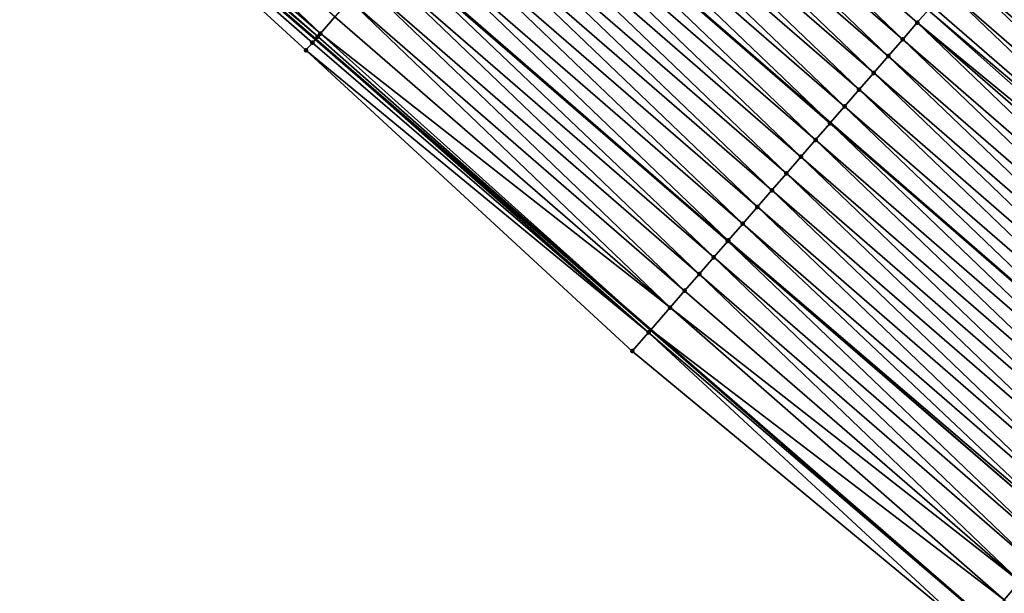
# Model space of a CAD drawing. Header units: feet. Extents: x 2017424 to 2024169, y 808042 to 818730.
# Tile 169 of 256: x 2018926 to 2018970, y 817406 to 817432. Entities that reach past the tile are written whole.
import ezdxf

# ---------------------------------------------------------------- set-up
doc = ezdxf.new("R2010")
doc.units = ezdxf.units.FT
doc.header["$MEASUREMENT"] = 0
for name, color, linetype, lineweight in [('EP_Travel Lane', 172, 'Continuous', 53), ('NB-Road Shots', 141, 'Continuous', 100), ('NB-Road X-Section', 40, 'Continuous', 13), ('STRIPING', 60, 'Continuous', 53)]:
    doc.layers.add(name, color=color, linetype=linetype, lineweight=lineweight)
doc.layers.add('I-77-MM15-17_NB-Surface-BORDER', color=7, linetype='Continuous')
doc.layers.add('I-77-MM15-17_NB-Surface-TIN', color=7, linetype='Continuous')

msp = doc.modelspace()

# ---------------------------------------------------------------- linework, layer by layer
at = {"layer": 'EP_Travel Lane'}
msp.add_polyline3d([(2018679.915244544, 817651.296942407, 265.5613112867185), (2018695.185495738, 817638.3821200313, 265.3919447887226), (2018710.455550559, 817625.4674637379, 265.1817087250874), (2018725.725785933, 817612.5526547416, 265.0090497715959), (2018740.995981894, 817599.6378790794, 264.8281840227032), (2018756.266327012, 817586.722977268, 264.6783650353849), (2018771.536634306, 817573.8081074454, 264.5206743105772), (2018786.810242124, 817560.8913698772, 264.385724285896), (2018802.084329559, 817547.9807687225, 264.2426014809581), (2018817.358385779, 817535.070193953, 264.0913103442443), (2018832.701104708, 817522.1609300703, 263.9430832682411), (2018848.021889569, 817509.3056202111, 263.821537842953), (2018863.207168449, 817496.5298005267, 263.6983203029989), (2018878.387983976, 817483.5099216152, 263.53832794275), (2018893.568794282, 817470.4900471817, 263.3774655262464), (2018908.714644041, 817457.4700170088, 263.2195613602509), (2018923.871443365, 817444.4221217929, 263.0650736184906), (2018938.981822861, 817431.402658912, 262.8844902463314), (2018954.089652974, 817418.2986364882, 262.6891724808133), (2018969.197641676, 817405.1944765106, 262.516409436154), (2018984.308099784, 817392.0901700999, 262.3623027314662), (2018999.417576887, 817378.9879514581, 262.1726047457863)], dxfattribs=at)
at = {"layer": 'I-77-MM15-17_NB-Surface-BORDER', "color": 3, "linetype": 'Continuous', "lineweight": -3}
msp.add_polyline3d([(2018998.315566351, 817377.7179933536, 262.1044480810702), (2018983.699811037, 817391.389350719, 262.3112769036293), (2018968.662655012, 817404.5779871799, 262.4949297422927), (2018953.25991355, 817417.3428071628, 262.6335508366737), (2018938.547647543, 817430.9025963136, 262.8489513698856), (2018923.816493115, 817444.3583262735, 263.0619861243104), (2018908.472494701, 817457.1889091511, 263.2042565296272), (2018893.300918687, 817470.1779385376, 263.3587733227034), (2018877.897395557, 817482.9383015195, 263.5059968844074), (2018862.474259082, 817495.6759465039, 263.6408178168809), (2018847.242212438, 817508.3769615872, 263.7586813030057), (2018832.143499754, 817521.4967048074, 263.9068526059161), (2018816.564544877, 817534.131511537, 264.0289594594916), (2018801.430892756, 817547.2079866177, 264.2069460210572), (2018786.380197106, 817560.3827849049, 264.3616748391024), (2018771.058846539, 817573.2433759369, 264.4977271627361), (2018756.038213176, 817586.4533273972, 264.6700593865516), (2018740.274153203, 817598.7845887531, 264.8047430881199), (2018725.120969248, 817611.8377022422, 264.9878453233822), (2018709.955365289, 817624.8761507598, 265.168795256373), (2018695.161368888, 817638.3535921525, 265.3918769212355), (2018679.766550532, 817651.1211484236, 265.558469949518)], dxfattribs=at)
at = {"layer": 'I-77-MM15-17_NB-Surface-TIN', "color": 128, "linetype": 'Continuous', "lineweight": -3}
for points in [[(2018939.2006566, 817431.6547929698, 262.8959480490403), (2018924.741977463, 817445.4329671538, 263.0984362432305), (2018924.089440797, 817444.6752099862, 263.0773222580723)], [(2018939.2006566, 817431.6547929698, 262.8959480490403), (2018939.856075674, 817432.410058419, 262.9225164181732), (2018924.741977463, 817445.4329671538, 263.0984362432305)], [(2018965.450076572, 817431.390749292, 263.076122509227), (2018950.997657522, 817445.250041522, 263.2970519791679), (2018950.342280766, 817444.4947393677, 263.2765008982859)], [(2018965.450076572, 817431.390749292, 263.076122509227), (2018966.105469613, 817432.1460373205, 263.0989892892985), (2018950.997657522, 817445.250041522, 263.2970519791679)], [(2018966.105469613, 817432.1460373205, 263.0989892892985), (2018966.594692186, 817432.7098561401, 263.1140202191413), (2018950.997657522, 817445.250041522, 263.2970519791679)], [(2018939.081843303, 817431.5179048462, 262.8893608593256), (2018924.089440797, 817444.6752099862, 263.0773222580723), (2018923.871443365, 817444.4221217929, 263.0650736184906)], [(2018939.081843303, 817431.5179048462, 262.8893608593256), (2018939.2006566, 817431.6547929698, 262.8959480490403), (2018924.089440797, 817444.6752099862, 263.0773222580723)], [(2018923.816493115, 817444.3583262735, 263.0619861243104), (2018938.981822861, 817431.402658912, 262.8844902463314), (2018923.871443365, 817444.4221217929, 263.0650736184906)], [(2018938.838509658, 817431.2375300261, 262.877511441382), (2018938.981822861, 817431.402658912, 262.8844902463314), (2018923.816493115, 817444.3583262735, 263.0619861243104)], [(2018938.838509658, 817431.2375300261, 262.877511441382), (2018923.816493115, 817444.3583262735, 263.0619861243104), (2018938.547647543, 817430.9025963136, 262.8489513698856)], [(2018939.081843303, 817431.5179048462, 262.8893608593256), (2018923.871443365, 817444.4221217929, 263.0650736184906), (2018938.981822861, 817431.402658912, 262.8844902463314)], [(2018964.794690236, 817430.6354554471, 263.0542092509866), (2018950.342280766, 817444.4947393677, 263.2765008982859), (2018949.686883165, 817443.7394552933, 263.2529858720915)], [(2018964.794690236, 817430.6354554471, 263.0542092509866), (2018965.450076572, 817431.390749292, 263.076122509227), (2018950.342280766, 817444.4947393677, 263.2765008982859)], [(2018964.139318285, 817429.8801491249, 263.0343414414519), (2018949.686883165, 817443.7394552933, 263.2529858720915), (2018949.031493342, 817442.984164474, 263.2305766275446)], [(2018964.139318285, 817429.8801491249, 263.0343414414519), (2018964.794690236, 817430.6354554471, 263.0542092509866), (2018949.686883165, 817443.7394552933, 263.2529858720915)], [(2018963.48395953, 817429.124831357, 263.0163499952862), (2018949.031493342, 817442.984164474, 263.2305766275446), (2018948.376113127, 817442.2288653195, 263.2095337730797)], [(2018963.48395953, 817429.124831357, 263.0163499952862), (2018964.139318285, 817429.8801491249, 263.0343414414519), (2018949.031493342, 817442.984164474, 263.2305766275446)], [(2018962.828594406, 817428.3695191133, 262.9974529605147), (2018948.376113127, 817442.2288653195, 263.2095337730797), (2018947.720729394, 817441.4735692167, 263.1879906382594)], [(2018962.828594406, 817428.3695191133, 262.9974529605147), (2018963.48395953, 817429.124831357, 263.0163499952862), (2018948.376113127, 817442.2288653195, 263.2095337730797)], [(2018947.720729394, 817441.4735692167, 263.1879906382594), (2018947.072920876, 817440.7269980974, 263.1670528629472), (2018962.180793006, 817427.6229392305, 262.9777095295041)], [(2018962.828594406, 817428.3695191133, 262.9974529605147), (2018947.720729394, 817441.4735692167, 263.1879906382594), (2018962.180793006, 817427.6229392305, 262.9777095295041)], [(2018961.517839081, 817426.8589163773, 262.9560930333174), (2018947.065348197, 817440.7182709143, 263.1668081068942), (2018946.40997655, 817439.9629643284, 263.1469835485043)], [(2018962.173221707, 817427.6142134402, 262.9774787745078), (2018947.072920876, 817440.7269980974, 263.1670528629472), (2018947.065348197, 817440.7182709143, 263.1668081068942)], [(2018961.517839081, 817426.8589163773, 262.9560930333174), (2018962.173221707, 817427.6142134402, 262.9774787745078), (2018947.065348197, 817440.7182709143, 263.1668081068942)], [(2018962.173221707, 817427.6142134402, 262.9774787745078), (2018962.180793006, 817427.6229392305, 262.9777095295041), (2018947.072920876, 817440.7269980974, 263.1670528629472)], [(2018960.862445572, 817426.1036287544, 262.9331597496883), (2018946.40997655, 817439.9629643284, 263.1469835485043), (2018945.754601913, 817439.2076603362, 263.1267337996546)], [(2018960.862445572, 817426.1036287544, 262.9331597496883), (2018961.517839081, 817426.8589163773, 262.9560930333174), (2018946.40997655, 817439.9629643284, 263.1469835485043)], [(2018960.207055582, 817425.3483380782, 262.9107270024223), (2018945.754601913, 817439.2076603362, 263.1267337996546), (2018945.099214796, 817438.4523671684, 263.1047095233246)], [(2018960.207055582, 817425.3483380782, 262.9107270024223), (2018960.862445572, 817426.1036287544, 262.9331597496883), (2018945.754601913, 817439.2076603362, 263.1267337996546)], [(2018959.551672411, 817424.5930414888, 262.8892636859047), (2018945.099214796, 817438.4523671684, 263.1047095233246), (2018944.443842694, 817437.6970609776, 263.0848202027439)], [(2018959.551672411, 817424.5930414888, 262.8892636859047), (2018960.207055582, 817425.3483380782, 262.9107270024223), (2018945.099214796, 817438.4523671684, 263.1047095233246)], [(2018958.896291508, 817423.8377429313, 262.8681229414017), (2018944.443842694, 817437.6970609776, 263.0848202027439), (2018943.788473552, 817436.941752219, 263.0653518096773)], [(2018958.896291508, 817423.8377429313, 262.8681229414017), (2018959.551672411, 817424.5930414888, 262.8892636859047), (2018944.443842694, 817437.6970609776, 263.0848202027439)], [(2018958.240908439, 817423.0824462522, 262.8466743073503), (2018943.788473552, 817436.941752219, 263.0653518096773), (2018943.133097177, 817436.1864497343, 263.0448548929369)], [(2018958.240908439, 817423.0824462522, 262.8466743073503), (2018958.896291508, 817423.8377429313, 262.8681229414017), (2018943.788473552, 817436.941752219, 263.0653518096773)], [(2018970.03763769, 817436.6779304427, 263.2091486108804), (2018969.966004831, 817436.5953749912, 263.2069529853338), (2018985.073937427, 817423.4912636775, 263.0262041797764)], [(2018984.49024117, 817422.8184782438, 263.0144408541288), (2018969.966004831, 817436.5953749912, 263.2069529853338), (2018969.382264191, 817435.9226254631, 263.1890606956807)], [(2018984.49024117, 817422.8184782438, 263.0144408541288), (2018985.073937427, 817423.4912636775, 263.0262041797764), (2018969.966004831, 817436.5953749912, 263.2069529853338)], [(2018957.585508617, 817422.3271641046, 262.8228434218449), (2018943.133097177, 817436.1864497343, 263.0448548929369), (2018942.477703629, 817435.4311621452, 263.0219160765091)], [(2018957.585508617, 817422.3271641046, 262.8228434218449), (2018958.240908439, 817423.0824462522, 262.8466743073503), (2018943.133097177, 817436.1864497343, 263.0448548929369)], [(2018983.834877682, 817422.0631645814, 262.9957767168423), (2018969.382264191, 817435.9226254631, 263.1890606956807), (2018968.726875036, 817435.1673340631, 263.1667466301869)], [(2018983.834877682, 817422.0631645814, 262.9957767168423), (2018984.49024117, 817422.8184782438, 263.0144408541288), (2018969.382264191, 817435.9226254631, 263.1890606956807)], [(2018956.930091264, 817421.5718971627, 262.796519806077), (2018942.433620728, 817435.3803633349, 263.0201524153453), (2018941.822265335, 817434.6759133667, 262.9926147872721)], [(2018957.563101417, 817422.3013428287, 262.821975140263), (2018942.477703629, 817435.4311621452, 263.0219160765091), (2018942.433620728, 817435.3803633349, 263.0201524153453)], [(2018956.930091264, 817421.5718971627, 262.796519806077), (2018957.563101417, 817422.3013428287, 262.821975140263), (2018942.433620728, 817435.3803633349, 263.0201524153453)], [(2018957.563101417, 817422.3013428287, 262.821975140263), (2018957.585508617, 817422.3271641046, 262.8228434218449), (2018942.477703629, 817435.4311621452, 263.0219160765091)], [(2018983.17951287, 817421.3078520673, 262.9769243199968), (2018968.726875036, 817435.1673340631, 263.1667466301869), (2018968.071518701, 817434.4120141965, 263.1490992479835)], [(2018983.17951287, 817421.3078520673, 262.9769243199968), (2018983.834877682, 817422.0631645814, 262.9957767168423), (2018968.726875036, 817435.1673340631, 263.1667466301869)], [(2018956.274665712, 817420.8166373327, 262.7690302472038), (2018941.822265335, 817434.6759133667, 262.9926147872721), (2018941.166848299, 817433.9206461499, 262.966336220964)], [(2018956.274665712, 817420.8166373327, 262.7690302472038), (2018956.930091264, 817421.5718971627, 262.796519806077), (2018941.822265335, 817434.6759133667, 262.9926147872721)], [(2018982.524162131, 817420.5525273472, 262.9600729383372), (2018968.071518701, 817434.4120141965, 263.1490992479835), (2018967.416180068, 817433.656678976, 263.1339689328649)], [(2018982.524162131, 817420.5525273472, 262.9600729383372), (2018983.17951287, 817421.3078520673, 262.9769243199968), (2018968.071518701, 817434.4120141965, 263.1490992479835)], [(2018955.619251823, 817420.061367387, 262.7431990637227), (2018941.166848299, 817433.9206461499, 262.966336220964), (2018940.511457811, 817433.1653559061, 262.9438325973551)], [(2018955.619251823, 817420.061367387, 262.7431990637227), (2018956.274665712, 817420.8166373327, 262.7690302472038), (2018941.166848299, 817433.9206461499, 262.966336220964)], [(2018981.868814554, 817419.7971998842, 262.9436712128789), (2018967.416180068, 817433.656678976, 263.1339689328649), (2018966.760839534, 817432.9013454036, 263.1185684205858)], [(2018981.868814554, 817419.7971998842, 262.9436712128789), (2018982.524162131, 817420.5525273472, 262.9600729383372), (2018967.416180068, 817433.656678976, 263.1339689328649)], [(2018954.963865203, 817419.3060737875, 262.7212455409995), (2018940.511457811, 817433.1653559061, 262.9438325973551), (2018939.856075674, 817432.410058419, 262.9225164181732)], [(2018954.963865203, 817419.3060737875, 262.7212455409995), (2018955.619251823, 817420.061367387, 262.7431990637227), (2018940.511457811, 817433.1653559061, 262.9438325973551)], [(2018981.560202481, 817419.4415149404, 262.9353129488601), (2018966.594692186, 817432.7098561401, 263.1140202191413), (2018966.105469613, 817432.1460373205, 263.0989892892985)], [(2018981.868814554, 817419.7971998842, 262.9436712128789), (2018966.760839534, 817432.9013454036, 263.1185684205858), (2018966.594692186, 817432.7098561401, 263.1140202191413)], [(2018981.560202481, 817419.4415149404, 262.9353129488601), (2018981.868814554, 817419.7971998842, 262.9436712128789), (2018966.594692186, 817432.7098561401, 263.1140202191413)], [(2018954.963865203, 817419.3060737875, 262.7212455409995), (2018939.856075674, 817432.410058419, 262.9225164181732), (2018939.2006566, 817431.6547929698, 262.8959480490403)], [(2018980.558076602, 817418.2865820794, 262.9047822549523), (2018966.105469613, 817432.1460373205, 263.0989892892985), (2018965.450076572, 817431.390749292, 263.076122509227)], [(2018980.558076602, 817418.2865820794, 262.9047822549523), (2018981.213452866, 817419.0418846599, 262.9252631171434), (2018966.105469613, 817432.1460373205, 263.0989892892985)], [(2018981.213452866, 817419.0418846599, 262.9252631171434), (2018981.560202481, 817419.4415149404, 262.9353129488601), (2018966.105469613, 817432.1460373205, 263.0989892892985)], [(2018953.992947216, 817418.1871933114, 262.6856245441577), (2018938.981822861, 817431.402658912, 262.8844902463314), (2018938.838509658, 817431.2375300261, 262.877511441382)], [(2018939.081843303, 817431.5179048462, 262.8893608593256), (2018938.981822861, 817431.402658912, 262.8844902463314), (2018954.089652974, 817418.2986364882, 262.6891724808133)], [(2018953.992947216, 817418.1871933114, 262.6856245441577), (2018954.089652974, 817418.2986364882, 262.6891724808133), (2018938.981822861, 817431.402658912, 262.8844902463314)], [(2018939.081843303, 817431.5179048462, 262.8893608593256), (2018954.089652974, 817418.2986364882, 262.6891724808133), (2018939.2006566, 817431.6547929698, 262.8959480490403)], [(2018954.963865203, 817419.3060737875, 262.7212455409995), (2018939.2006566, 817431.6547929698, 262.8959480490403), (2018954.089652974, 817418.2986364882, 262.6891724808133)], [(2018979.902693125, 817417.5312857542, 262.8832759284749), (2018965.450076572, 817431.390749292, 263.076122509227), (2018964.794690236, 817430.6354554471, 263.0542092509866)], [(2018979.902693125, 817417.5312857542, 262.8832759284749), (2018980.558076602, 817418.2865820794, 262.9047822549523), (2018965.450076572, 817431.390749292, 263.076122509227)], [(2018953.992947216, 817418.1871933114, 262.6856245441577), (2018938.838509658, 817431.2375300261, 262.877511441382), (2018938.547647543, 817430.9025963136, 262.8489513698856)], [(2018953.992947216, 817418.1871933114, 262.6856245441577), (2018938.547647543, 817430.9025963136, 262.8489513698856), (2018953.25991355, 817417.3428071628, 262.6335508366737)], [(2018979.247323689, 817416.7759772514, 262.8637659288), (2018964.794690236, 817430.6354554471, 263.0542092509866), (2018964.139318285, 817429.8801491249, 263.0343414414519)], [(2018979.247323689, 817416.7759772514, 262.8637659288), (2018979.902693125, 817417.5312857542, 262.8832759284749), (2018964.794690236, 817430.6354554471, 263.0542092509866)], [(2018978.591961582, 817416.0206623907, 262.8452982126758), (2018964.139318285, 817429.8801491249, 263.0343414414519), (2018963.48395953, 817429.124831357, 263.0163499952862)], [(2018978.591961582, 817416.0206623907, 262.8452982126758), (2018979.247323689, 817416.7759772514, 262.8637659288), (2018964.139318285, 817429.8801491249, 263.0343414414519)], [(2018977.936573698, 817415.2653698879, 262.823165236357), (2018963.48395953, 817429.124831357, 263.0163499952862), (2018962.828594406, 817428.3695191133, 262.9974529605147)], [(2018977.936573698, 817415.2653698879, 262.823165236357), (2018978.591961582, 817416.0206623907, 262.8452982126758), (2018963.48395953, 817429.124831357, 263.0163499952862)], [(2018962.828594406, 817428.3695191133, 262.9974529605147), (2018962.180793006, 817427.6229392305, 262.9777095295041), (2018977.2887416, 817414.5188140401, 262.7992394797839)], [(2018977.936573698, 817415.2653698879, 262.823165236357), (2018962.828594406, 817428.3695191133, 262.9974529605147), (2018977.2887416, 817414.5188140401, 262.7992394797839)], [(2018976.625787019, 817413.754794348, 262.7773475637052), (2018962.173221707, 817427.6142134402, 262.9774787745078), (2018961.517839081, 817426.8589163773, 262.9560930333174)], [(2018977.281171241, 817414.5100900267, 262.7989598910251), (2018962.180793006, 817427.6229392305, 262.9777095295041), (2018962.173221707, 817427.6142134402, 262.9774787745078)], [(2018976.625787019, 817413.754794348, 262.7773475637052), (2018977.281171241, 817414.5100900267, 262.7989598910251), (2018962.173221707, 817427.6142134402, 262.9774787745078)], [(2018977.281171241, 817414.5100900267, 262.7989598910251), (2018977.2887416, 817414.5188140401, 262.7992394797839), (2018962.180793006, 817427.6229392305, 262.9777095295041)], [(2018975.970409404, 817412.9994929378, 262.7566748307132), (2018961.517839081, 817426.8589163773, 262.9560930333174), (2018960.862445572, 817426.1036287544, 262.9331597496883)], [(2018975.970409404, 817412.9994929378, 262.7566748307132), (2018976.625787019, 817413.754794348, 262.7773475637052), (2018961.517839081, 817426.8589163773, 262.9560930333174)], [(2018975.315033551, 817412.2441900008, 262.7362524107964), (2018960.862445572, 817426.1036287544, 262.9331597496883), (2018960.207055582, 817425.3483380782, 262.9107270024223)], [(2018975.315033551, 817412.2441900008, 262.7362524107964), (2018975.970409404, 817412.9994929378, 262.7566748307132), (2018960.862445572, 817426.1036287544, 262.9331597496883)], [(2018974.659656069, 817411.4888884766, 262.7155983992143), (2018960.207055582, 817425.3483380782, 262.9107270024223), (2018959.551672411, 817424.5930414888, 262.8892636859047)], [(2018974.659656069, 817411.4888884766, 262.7155983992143), (2018975.315033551, 817412.2441900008, 262.7362524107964), (2018960.207055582, 817425.3483380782, 262.9107270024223)], [(2018974.004291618, 817410.7335756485, 262.6967974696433), (2018959.551672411, 817424.5930414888, 262.8892636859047), (2018958.896291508, 817423.8377429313, 262.8681229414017)], [(2018974.004291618, 817410.7335756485, 262.6967974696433), (2018974.659656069, 817411.4888884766, 262.7155983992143), (2018959.551672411, 817424.5930414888, 262.8892636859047)], [(2018973.348922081, 817409.9782672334, 262.6772731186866), (2018958.896291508, 817423.8377429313, 262.8681229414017), (2018958.240908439, 817423.0824462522, 262.8466743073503)], [(2018973.348922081, 817409.9782672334, 262.6772731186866), (2018974.004291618, 817410.7335756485, 262.6967974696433), (2018958.896291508, 817423.8377429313, 262.8681229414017)], [(2018972.789929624, 817409.3340798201, 262.6573015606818), (2018958.240908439, 817423.0824462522, 262.8466743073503), (2018957.585508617, 817422.3271641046, 262.8228434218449)], [(2018972.789929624, 817409.3340798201, 262.6573015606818), (2018973.348922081, 817409.9782672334, 262.6772731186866), (2018958.240908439, 817423.0824462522, 262.8466743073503)], [(2018972.038093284, 817408.4677282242, 262.6254667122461), (2018957.563101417, 817422.3013428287, 262.821975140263), (2018956.930091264, 817421.5718971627, 262.796519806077)], [(2018972.693522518, 817409.2229848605, 262.6534794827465), (2018957.585508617, 817422.3271641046, 262.8228434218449), (2018957.563101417, 817422.3013428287, 262.821975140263)], [(2018972.038093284, 817408.4677282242, 262.6254667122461), (2018972.693522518, 817409.2229848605, 262.6534794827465), (2018957.563101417, 817422.3013428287, 262.821975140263)], [(2018972.693522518, 817409.2229848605, 262.6534794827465), (2018972.789929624, 817409.3340798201, 262.6573015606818), (2018957.585508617, 817422.3271641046, 262.8228434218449)], [(2018971.38266906, 817407.7124672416, 262.5981664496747), (2018956.930091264, 817421.5718971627, 262.796519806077), (2018956.274665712, 817420.8166373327, 262.7690302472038)], [(2018971.38266906, 817407.7124672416, 262.5981664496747), (2018972.038093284, 817408.4677282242, 262.6254667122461), (2018956.930091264, 817421.5718971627, 262.796519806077)], [(2018970.727270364, 817406.957184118, 262.5744959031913), (2018956.274665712, 817420.8166373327, 262.7690302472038), (2018955.619251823, 817420.061367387, 262.7431990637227)], [(2018970.727270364, 817406.957184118, 262.5744959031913), (2018971.38266906, 817407.7124672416, 262.5981664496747), (2018956.274665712, 817420.8166373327, 262.7690302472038)], [(2018970.727270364, 817406.957184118, 262.5744959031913), (2018955.619251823, 817420.061367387, 262.7431990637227), (2018954.963865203, 817419.3060737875, 262.7212455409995)], [(2018970.017135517, 817406.1388820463, 262.5446867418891), (2018954.963865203, 817419.3060737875, 262.7212455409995), (2018954.089652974, 817418.2986364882, 262.6891724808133)], [(2018970.017135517, 817406.1388820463, 262.5446867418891), (2018970.727270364, 817406.957184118, 262.5744959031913), (2018954.963865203, 817419.3060737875, 262.7212455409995)], [(2018968.662655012, 817404.5779871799, 262.4949297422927), (2018953.992947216, 817418.1871933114, 262.6856245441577), (2018953.25991355, 817417.3428071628, 262.6335508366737)], [(2018969.187658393, 817405.182971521, 262.5160649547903), (2018954.089652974, 817418.2986364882, 262.6891724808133), (2018953.992947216, 817418.1871933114, 262.6856245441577)], [(2018969.187658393, 817405.182971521, 262.5160649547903), (2018953.992947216, 817418.1871933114, 262.6856245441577), (2018968.662655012, 817404.5779871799, 262.4949297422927)], [(2018970.017135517, 817406.1388820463, 262.5446867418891), (2018954.089652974, 817418.2986364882, 262.6891724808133), (2018969.197641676, 817405.1944765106, 262.516409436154)], [(2018969.187658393, 817405.182971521, 262.5160649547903), (2018969.197641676, 817405.1944765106, 262.516409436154), (2018954.089652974, 817418.2986364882, 262.6891724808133)], [(2018985.182134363, 817393.0977787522, 262.3877032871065), (2018970.727270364, 817406.957184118, 262.5744959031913), (2018970.017135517, 817406.1388820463, 262.5446867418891)]]:
    msp.add_3dface(points, dxfattribs=at)
at = {"layer": 'NB-Road Shots', "lineweight": 100}
for p in [(2018966.105469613, 817432.1460373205, 263.0989892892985), (2018939.081843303, 817431.5179048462, 262.8893608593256), (2018939.2006566, 817431.6547929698, 262.8959480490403), (2018965.450076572, 817431.390749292, 263.076122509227), (2018938.547647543, 817430.9025963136, 262.8489513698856), (2018938.838509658, 817431.2375300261, 262.877511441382), (2018964.794690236, 817430.6354554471, 263.0542092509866), (2018964.139318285, 817429.8801491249, 263.0343414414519), (2018963.48395953, 817429.124831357, 263.0163499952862), (2018962.828594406, 817428.3695191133, 262.9974529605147), (2018962.173221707, 817427.6142134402, 262.9774787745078), (2018961.517839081, 817426.8589163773, 262.9560930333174), (2018960.862445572, 817426.1036287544, 262.9331597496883), (2018960.207055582, 817425.3483380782, 262.9107270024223), (2018959.551672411, 817424.5930414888, 262.8892636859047), (2018958.896291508, 817423.8377429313, 262.8681229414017), (2018958.240908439, 817423.0824462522, 262.8466743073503), (2018957.563101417, 817422.3013428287, 262.821975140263), (2018957.585508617, 817422.3271641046, 262.8228434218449), (2018956.930091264, 817421.5718971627, 262.796519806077), (2018956.274665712, 817420.8166373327, 262.7690302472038), (2018955.619251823, 817420.061367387, 262.7431990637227), (2018954.963865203, 817419.3060737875, 262.7212455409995), (2018953.992947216, 817418.1871933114, 262.6856245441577), (2018953.25991355, 817417.3428071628, 262.6335508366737)]:
    msp.add_point(p, dxfattribs=at)
at = {"layer": 'NB-Road X-Section', "extrusion": (-0.7553947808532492, 0.6552038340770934, 0.009309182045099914), "elevation": -989509.3333734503, "flags": 128}
msp.add_lwpolyline([(-1940383.39419264, 9474.78202639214), (-1940383.837793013, 9474.810587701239), (-1940384.209035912, 9474.822437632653), (-1940384.390295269, 9474.829025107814), (-1940385.390295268, 9474.85559462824), (-1940386.390295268, 9474.87691173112), (-1940387.390295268, 9474.899416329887), (-1940388.390295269, 9474.925696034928), (-1940389.323035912, 9474.953234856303), (-1940389.390295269, 9474.954998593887), (-1940390.390295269, 9474.977938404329), (-1940391.390295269, 9474.998436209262), (-1940392.390295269, 9475.017905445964), (-1940393.390295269, 9475.03779562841), (-1940394.390295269, 9475.059820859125), (-1940395.390295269, 9475.080071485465), (-1940396.390295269, 9475.099896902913), (-1940397.390295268, 9475.121080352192), (-1940398.390295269, 9475.142624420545), (-1940399.390295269, 9475.163668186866), (-1940400.390295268, 9475.186078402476), (-1940401.390295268, 9475.209594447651), (-1940402.390295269, 9475.230146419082), (-1940403.390295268, 9475.247032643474), (-1940404.390295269, 9475.26202588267), (-1940405.390295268, 9475.279090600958), (-1940406.390295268, 9475.299561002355), (-1940407.319321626, 9475.318453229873), (-1940407.390295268, 9475.319692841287), (-1940408.390295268, 9475.333686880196), (-1940409.390295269, 9475.338532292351), (-1940409.450559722, 9475.338543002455), (-1940410.390295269, 9475.333401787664), (-1940411.390295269, 9475.32227620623)], dxfattribs=at)
at = {"layer": 'NB-Road X-Section', "extrusion": (-0.7553947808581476, 0.6552038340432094, 0.009309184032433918), "elevation": -989529.333410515, "flags": 128}
msp.add_lwpolyline([(-1940382.790677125, 9474.754775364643), (-1940383.908856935, 9474.806851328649), (-1940385.390266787, 9474.842473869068), (-1940386.390266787, 9474.864428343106), (-1940387.390266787, 9474.89026064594), (-1940388.390266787, 9474.917751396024), (-1940389.356078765, 9474.943207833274), (-1940389.390266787, 9474.94407615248), (-1940390.390266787, 9474.967908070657), (-1940391.390266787, 9474.989357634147), (-1940392.390266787, 9475.010499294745), (-1940393.390266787, 9475.03196354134), (-1940394.390266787, 9475.05439726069), (-1940395.390266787, 9475.077331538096), (-1940396.390266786, 9475.098718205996), (-1940397.390266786, 9475.11869325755), (-1940398.390266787, 9475.137591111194), (-1940399.390266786, 9475.15558333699), (-1940400.390266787, 9475.17545200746), (-1940401.390266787, 9475.197366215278), (-1940402.390266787, 9475.220233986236), (-1940403.136745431, 9475.23526556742), (-1940403.390266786, 9475.23981396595), (-1940404.390266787, 9475.255215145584), (-1940405.390266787, 9475.270346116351), (-1940406.390266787, 9475.287994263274), (-1940407.390266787, 9475.310309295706), (-1940408.390266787, 9475.330398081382), (-1940409.390266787, 9475.337515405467), (-1940409.454174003, 9475.337595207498), (-1940410.390266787, 9475.334370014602), (-1940411.390266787, 9475.32741610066)], dxfattribs=at)
at = {"layer": 'NB-Road X-Section', "extrusion": (-0.7553947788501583, 0.6552038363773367, 0.00930918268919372), "elevation": -989549.3274488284, "flags": 128}
msp.add_lwpolyline([(-1940383.243200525, 9474.800955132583), (-1940384.044221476, 9474.82209126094), (-1940385.309842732, 9474.850714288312), (-1940386.393313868, 9474.880524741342), (-1940387.393313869, 9474.904196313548), (-1940388.393313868, 9474.931497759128), (-1940389.393313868, 9474.959511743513), (-1940389.5404071, 9474.963333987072), (-1940390.393313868, 9474.98330641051), (-1940391.393313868, 9475.002831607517), (-1940392.393313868, 9475.021633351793), (-1940393.393313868, 9475.042288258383), (-1940394.393313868, 9475.06271156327), (-1940395.393313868, 9475.083385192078), (-1940396.393313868, 9475.104998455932), (-1940397.393313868, 9475.12920485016), (-1940398.393313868, 9475.151338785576), (-1940399.393313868, 9475.169807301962), (-1940400.393313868, 9475.189318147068), (-1940401.393313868, 9475.210825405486), (-1940402.393313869, 9475.23130715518), (-1940402.9224071, 9475.241357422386), (-1940403.393313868, 9475.249716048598), (-1940404.393313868, 9475.266118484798), (-1940405.393313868, 9475.28297059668), (-1940406.393313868, 9475.301823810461), (-1940407.393313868, 9475.320488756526), (-1940408.393313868, 9475.333696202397), (-1940409.393313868, 9475.338427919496), (-1940410.124121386, 9475.339019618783), (-1940410.393313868, 9475.338832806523)], dxfattribs=at)
at = {"layer": 'STRIPING'}
msp.add_polyline3d([(2018672.613508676, 817673.6362540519, 265.5047217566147), (2018687.88435462, 817660.7215583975, 265.3945168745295), (2018703.15502576, 817647.8070105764, 265.2479314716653), (2018718.425673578, 817634.8924824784, 265.0964924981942), (2018733.696317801, 817621.9779574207, 264.944305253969), (2018748.967085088, 817609.0633282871, 264.8177293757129), (2018764.23787898, 817596.1486766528, 264.6966910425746), (2018779.508739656, 817583.2339685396, 264.58955147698), (2018794.780207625, 817570.3196075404, 264.4828456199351), (2018810.054494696, 817557.4088376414, 264.3919634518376), (2018825.328716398, 817544.4981229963, 264.2839756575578), (2018840.637526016, 817531.6172854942, 264.1702001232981), (2018855.958247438, 817518.761653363, 264.0783002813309), (2018871.245923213, 817505.8995558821, 263.962955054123), (2018886.42676155, 817492.8796574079, 263.806766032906), (2018901.607611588, 817479.8597488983, 263.6525267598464), (2018916.77063566, 817466.8249287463, 263.4883834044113), (2018931.927467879, 817453.7770052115, 263.3395636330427), (2018947.072920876, 817440.7269980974, 263.1670528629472), (2018962.180793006, 817427.6229392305, 262.9777095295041), (2018977.2887416, 817414.5188140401, 262.7992394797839), (2018992.397879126, 817401.4156643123, 262.6440870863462)], dxfattribs=at)

doc.saveas('drawing.dxf')
